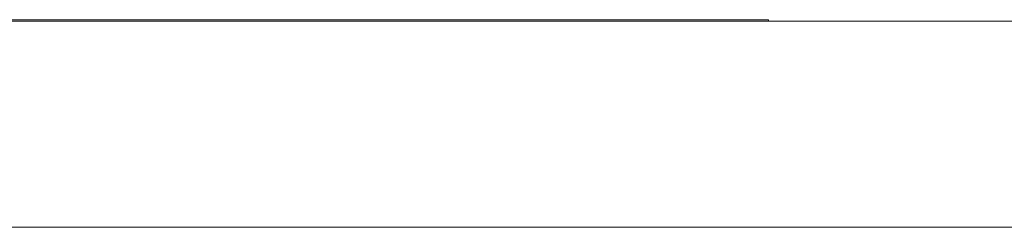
# Model space of a CAD drawing. Header units: inches. Extents: x -30 to 641, y 180 to 601.
# Tile 77 of 234: x 90.4 to 98.05, y 440.87 to 442.48. Entities that reach past the tile are written whole.
import ezdxf

# ---------------------------------------------------------------- set-up
doc = ezdxf.new("R2010")
doc.units = ezdxf.units.IN
doc.header["$MEASUREMENT"] = 0
doc.layers.add('1', color=7, linetype='Continuous')

# ---------------------------------------------------------------- blocks, each defined once
blk = doc.blocks.new('block 2074')
at = {"layer": '1', "color": 155, "lineweight": 18, "true_color": 0x4c7299}
blk.add_lwpolyline([(155.5019, 442.474), (23.9375, 442.474)], dxfattribs=at)
blk = doc.blocks.new('block 2248')
at = {"layer": '1', "color": 155, "lineweight": 18, "true_color": 0x4c7299}
blk.add_lwpolyline([(58.2212, 442.484), (96.2212, 442.484)], dxfattribs=at)
blk = doc.blocks.new('block 2306')
at = {"layer": '1', "color": 155, "lineweight": 18, "true_color": 0x4c7299}
blk.add_lwpolyline([(155.5019, 440.874), (23.9375, 440.874)], dxfattribs=at)
blk = doc.blocks.new('block 2454')
at = {"layer": '1', "color": 155, "lineweight": 18, "true_color": 0x4c7299}
blk.add_lwpolyline([(96.2212, 442.484), (96.2212, 442.474)], dxfattribs=at)
blk = doc.blocks.new('block 2528')
at = {"layer": '1', "color": 18, "lineweight": 13, "true_color": 0x4c0000}
blk.add_lwpolyline([(155.5019, 442.474), (23.9375, 442.474)], dxfattribs=at)
blk = doc.blocks.new('block 2559')
at = {"layer": '1', "color": 18, "lineweight": 13, "true_color": 0x4c0000}
blk.add_lwpolyline([(155.5019, 442.474), (23.9375, 442.474)], dxfattribs=at)
blk = doc.blocks.new('block 2622')
at = {"layer": '1', "color": 18, "lineweight": 13, "true_color": 0x4c0000}
blk.add_lwpolyline([(12.5988, 442.474), (144.1632, 442.474)], dxfattribs=at)
blk = doc.blocks.new('block 2656')
at = {"layer": '1', "color": 252, "lineweight": 13, "true_color": 0x848484}
blk.add_lwpolyline([(95.5949, 442.474), (95.9949, 442.474)], dxfattribs=at)
blk = doc.blocks.new('block 2674')
at = {"layer": '1', "color": 18, "lineweight": 13, "true_color": 0x4c0000}
blk.add_lwpolyline([(12.5988, 442.474), (144.1632, 442.474)], dxfattribs=at)
blk = doc.blocks.new('block 2806')
at = {"layer": '1', "color": 252, "lineweight": 13, "true_color": 0x848484}
blk.add_lwpolyline([(95.5949, 442.474), (95.9949, 442.474)], dxfattribs=at)
blk = doc.blocks.new('block 7474')
at = {"layer": '1', "color": 18, "lineweight": 13, "true_color": 0x4c0000}
blk.add_open_spline([(91.0438, 442.474), (90.9825, 442.474), (90.9211, 442.474), (90.8597, 442.474), (90.7392, 442.474), (90.6187, 442.474), (90.4982, 442.474), (90.5598, 442.474), (90.6214, 442.474), (90.683, 442.474), (90.7521, 442.474), (90.8213, 442.474), (90.8904, 442.474), (90.9122, 442.474), (90.9319, 442.474), (90.9479, 442.474), (90.9828, 442.474), (91.003, 442.474), (91.0093, 442.474), (91.0956, 442.474), (91.1822, 442.474), (91.2687, 442.474), (91.3412, 442.474), (91.4137, 442.474), (91.4862, 442.474), (91.5513, 442.474), (91.6163, 442.474), (91.6814, 442.474), (91.7298, 442.474), (91.7658, 442.474), (91.7874, 442.474), (91.8048, 442.474), (91.8275, 442.474), (91.8554, 442.474), (91.9283, 442.474), (91.9978, 442.474), (92.0691, 442.474), (92.1295, 442.474), (92.1899, 442.474), (92.2504, 442.474), (92.1258, 442.474), (92.0012, 442.474), (91.8766, 442.474), (91.8187, 442.474), (91.7607, 442.474), (91.7027, 442.474), (91.6071, 442.474), (91.5114, 442.474), (91.4158, 442.474), (91.3918, 442.474), (91.3771, 442.474), (91.3729, 442.474), (91.3586, 442.474), (91.3454, 442.474), (91.3328, 442.474), (91.2348, 442.474), (91.1401, 442.474), (91.0438, 442.474)], degree=3, knots=[0, 0, 0, 0, 1, 1, 1, 2, 2, 2, 3, 3, 3, 4, 4, 4, 5, 5, 5, 6, 6, 6, 7, 7, 7, 8, 8, 8, 9, 9, 9, 10, 10, 10, 11, 11, 11, 12, 12, 12, 13, 13, 13, 14, 14, 14, 15, 15, 15, 16, 16, 16, 17, 17, 17, 18, 18, 18, 19, 19, 19, 19], dxfattribs=at)
blk = doc.blocks.new('block 7480')
at = {"layer": '1', "color": 18, "lineweight": 13, "true_color": 0x4c0000}
blk.add_open_spline([(94.1385, 442.474), (94.1041, 442.474), (94.0698, 442.474), (94.0355, 442.474), (94.0106, 442.474), (93.9782, 442.474), (93.9378, 442.474), (93.8973, 442.474), (93.8614, 442.474), (93.8294, 442.474), (93.8869, 442.474), (93.9374, 442.474), (93.9805, 442.474), (94.0237, 442.474), (94.0541, 442.474), (94.072, 442.474), (94.0941, 442.474), (94.1163, 442.474), (94.1385, 442.474)], degree=3, knots=[0, 0, 0, 0, 1, 1, 1, 2, 2, 2, 3, 3, 3, 4, 4, 4, 5, 5, 5, 6, 6, 6, 6], dxfattribs=at)
blk = doc.blocks.new('block 7487')
at = {"layer": '1', "color": 18, "lineweight": 13, "true_color": 0x4c0000}
blk.add_open_spline([(94.8107, 442.474), (94.7555, 442.474), (94.7278, 442.474), (94.7278, 442.474), (94.7278, 442.474), (94.7379, 442.474), (94.7583, 442.474), (94.7786, 442.474), (94.8092, 442.474), (94.8493, 442.474), (94.8896, 442.474), (94.9403, 442.474), (95.0013, 442.474), (95.0464, 442.474), (95.0858, 442.474), (95.1198, 442.474), (95.1535, 442.474), (95.1818, 442.474), (95.2039, 442.474), (95.226, 442.474), (95.2434, 442.474), (95.256, 442.474), (95.2688, 442.474), (95.2749, 442.474), (95.2749, 442.474), (95.2749, 442.474), (95.2648, 442.474), (95.2447, 442.474), (95.2245, 442.474), (95.194, 442.474), (95.1539, 442.474), (95.1136, 442.474), (95.0627, 442.474), (95.0013, 442.474), (94.9204, 442.474), (94.8568, 442.474), (94.8107, 442.474)], degree=3, knots=[0, 0, 0, 0, 1, 1, 1, 2, 2, 2, 3, 3, 3, 4, 4, 4, 5, 5, 5, 6, 6, 6, 7, 7, 7, 8, 8, 8, 9, 9, 9, 10, 10, 10, 11, 11, 11, 12, 12, 12, 12], dxfattribs=at)
blk = doc.blocks.new('block 7489')
at = {"layer": '1', "color": 18, "lineweight": 13, "true_color": 0x4c0000}
blk.add_open_spline([(94.5774, 442.474), (94.5383, 442.474), (94.4991, 442.474), (94.46, 442.474), (94.4991, 442.474), (94.5383, 442.474), (94.5774, 442.474)], degree=3, knots=[0, 0, 0, 0, 1, 1, 1, 2, 2, 2, 2], dxfattribs=at)
blk = doc.blocks.new('block 7491')
at = {"layer": '1', "color": 18, "lineweight": 13, "true_color": 0x4c0000}
blk.add_open_spline([(91.6895, 442.474), (91.6593, 442.474), (91.6287, 442.474), (91.598, 442.474), (91.6928, 442.474), (91.7875, 442.474), (91.8823, 442.474), (91.8532, 442.474), (91.824, 442.474), (91.7948, 442.474), (91.7682, 442.474), (91.7482, 442.474), (91.7349, 442.474), (91.7246, 442.474), (91.7096, 442.474), (91.6895, 442.474)], degree=3, knots=[0, 0, 0, 0, 1, 1, 1, 2, 2, 2, 3, 3, 3, 4, 4, 4, 5, 5, 5, 5], dxfattribs=at)
blk = doc.blocks.new('block 7501')
at = {"layer": '1', "color": 18, "lineweight": 13, "true_color": 0x4c0000}
blk.add_open_spline([(94.8869, 442.474), (94.8515, 442.474), (94.8336, 442.474), (94.8336, 442.474), (94.8336, 442.474), (94.8498, 442.474), (94.8819, 442.474), (94.9143, 442.474), (94.9541, 442.474), (95.0013, 442.474), (95.0487, 442.474), (95.0884, 442.474), (95.1206, 442.474), (95.1527, 442.474), (95.1691, 442.474), (95.1691, 442.474), (95.1691, 442.474), (95.1528, 442.474), (95.1206, 442.474), (95.0883, 442.474), (95.0483, 442.474), (95.0002, 442.474), (94.953, 442.474), (94.9152, 442.474), (94.8869, 442.474)], degree=3, knots=[0, 0, 0, 0, 1, 1, 1, 2, 2, 2, 3, 3, 3, 4, 4, 4, 5, 5, 5, 6, 6, 6, 7, 7, 7, 8, 8, 8, 8], dxfattribs=at)
blk = doc.blocks.new('block 7507')
at = {"layer": '1', "color": 18, "lineweight": 13, "true_color": 0x4c0000}
blk.add_open_spline([(93.0585, 442.474), (93.138, 442.474), (93.2176, 442.474), (93.2972, 442.474), (93.3478, 442.474), (93.3875, 442.474), (93.4161, 442.474), (93.4448, 442.474), (93.4665, 442.474), (93.4813, 442.474), (93.4963, 442.474), (93.5036, 442.474), (93.5036, 442.474), (93.5036, 442.474), (93.4892, 442.474), (93.4605, 442.474), (93.4317, 442.474), (93.3862, 442.474), (93.324, 442.474), (93.2355, 442.474), (93.147, 442.474), (93.0585, 442.474)], degree=3, knots=[0, 0, 0, 0, 1, 1, 1, 2, 2, 2, 3, 3, 3, 4, 4, 4, 5, 5, 5, 6, 6, 6, 7, 7, 7, 7], dxfattribs=at)
blk = doc.blocks.new('block 7522')
at = {"layer": '1', "color": 18, "lineweight": 13, "true_color": 0x4c0000}
blk.add_open_spline([(92.8406, 442.474), (92.7792, 442.474), (92.7179, 442.474), (92.6565, 442.474), (92.536, 442.474), (92.4155, 442.474), (92.295, 442.474), (92.3566, 442.474), (92.4182, 442.474), (92.4797, 442.474), (92.5489, 442.474), (92.618, 442.474), (92.6872, 442.474), (92.709, 442.474), (92.7287, 442.474), (92.7447, 442.474), (92.7796, 442.474), (92.7998, 442.474), (92.8061, 442.474), (92.8923, 442.474), (92.979, 442.474), (93.0654, 442.474), (93.1379, 442.474), (93.2104, 442.474), (93.283, 442.474), (93.348, 442.474), (93.4131, 442.474), (93.4782, 442.474), (93.5266, 442.474), (93.5625, 442.474), (93.5842, 442.474), (93.6016, 442.474), (93.6242, 442.474), (93.6521, 442.474), (93.725, 442.474), (93.7946, 442.474), (93.8658, 442.474), (93.9263, 442.474), (93.9867, 442.474), (94.0471, 442.474), (93.9225, 442.474), (93.798, 442.474), (93.6734, 442.474), (93.6154, 442.474), (93.5574, 442.474), (93.4994, 442.474), (93.4038, 442.474), (93.3082, 442.474), (93.2125, 442.474), (93.1885, 442.474), (93.1738, 442.474), (93.1697, 442.474), (93.1554, 442.474), (93.1421, 442.474), (93.1296, 442.474), (93.0316, 442.474), (92.9369, 442.474), (92.8406, 442.474)], degree=3, knots=[0, 0, 0, 0, 1, 1, 1, 2, 2, 2, 3, 3, 3, 4, 4, 4, 5, 5, 5, 6, 6, 6, 7, 7, 7, 8, 8, 8, 9, 9, 9, 10, 10, 10, 11, 11, 11, 12, 12, 12, 13, 13, 13, 14, 14, 14, 15, 15, 15, 16, 16, 16, 17, 17, 17, 18, 18, 18, 19, 19, 19, 19], dxfattribs=at)
blk = doc.blocks.new('block 7530')
at = {"layer": '1', "color": 18, "lineweight": 13, "true_color": 0x4c0000}
blk.add_open_spline([(93.0585, 442.474), (93.0214, 442.474), (92.9844, 442.474), (92.9473, 442.474), (93.0714, 442.474), (93.1954, 442.474), (93.3195, 442.474), (93.3942, 442.474), (93.451, 442.474), (93.4899, 442.474), (93.529, 442.474), (93.5599, 442.474), (93.5832, 442.474), (93.6067, 442.474), (93.618, 442.474), (93.618, 442.474), (93.618, 442.474), (93.5989, 442.474), (93.5603, 442.474), (93.5217, 442.474), (93.4622, 442.474), (93.3817, 442.474), (93.4111, 442.474), (93.4334, 442.474), (93.4497, 442.474), (93.4811, 442.474), (93.5118, 442.474), (93.5408, 442.474), (93.59, 442.474), (93.6381, 442.474), (93.6867, 442.474), (93.6402, 442.474), (93.5937, 442.474), (93.5472, 442.474), (93.5102, 442.474), (93.4732, 442.474), (93.4362, 442.474), (93.404, 442.474), (93.377, 442.474), (93.356, 442.474), (93.335, 442.474), (93.3163, 442.474), (93.2997, 442.474), (93.2831, 442.474), (93.2662, 442.474), (93.2491, 442.474), (93.2364, 442.474), (93.2158, 442.474), (93.1873, 442.474), (93.1443, 442.474), (93.1014, 442.474), (93.0585, 442.474)], degree=3, knots=[0, 0, 0, 0, 1, 1, 1, 2, 2, 2, 3, 3, 3, 4, 4, 4, 5, 5, 5, 6, 6, 6, 7, 7, 7, 8, 8, 8, 9, 9, 9, 10, 10, 10, 11, 11, 11, 12, 12, 12, 13, 13, 13, 14, 14, 14, 15, 15, 15, 16, 16, 16, 17, 17, 17, 17], dxfattribs=at)
blk = doc.blocks.new('block 7537')
at = {"layer": '1', "color": 18, "lineweight": 13, "true_color": 0x4c0000}
blk.add_open_spline([(91.4737, 442.474), (91.4344, 442.474), (91.3951, 442.474), (91.3559, 442.474), (91.4633, 442.474), (91.5706, 442.474), (91.678, 442.474), (91.7179, 442.474), (91.7579, 442.474), (91.7978, 442.474), (91.9122, 442.474), (92.0266, 442.474), (92.141, 442.474), (92.0988, 442.474), (92.0567, 442.474), (92.0146, 442.474), (91.9819, 442.474), (91.9493, 442.474), (91.9167, 442.474), (91.7998, 442.474), (91.6829, 442.474), (91.566, 442.474), (91.5352, 442.474), (91.5045, 442.474), (91.4737, 442.474)], degree=3, knots=[0, 0, 0, 0, 1, 1, 1, 2, 2, 2, 3, 3, 3, 4, 4, 4, 5, 5, 5, 6, 6, 6, 7, 7, 7, 8, 8, 8, 8], dxfattribs=at)
blk = doc.blocks.new('block 7539')
at = {"layer": '1', "color": 18, "lineweight": 13, "true_color": 0x4c0000}
blk.add_open_spline([(90.5615, 442.474), (90.5272, 442.474), (90.4929, 442.474), (90.4585, 442.474), (90.4892, 442.474), (90.5199, 442.474), (90.5506, 442.474), (90.5697, 442.474), (90.595, 442.474), (90.6268, 442.474), (90.6585, 442.474), (90.6946, 442.474), (90.735, 442.474), (90.78, 442.474), (90.8169, 442.474), (90.8457, 442.474), (90.8745, 442.474), (90.8949, 442.474), (90.9067, 442.474), (90.9547, 442.474), (91.0172, 442.474), (91.0942, 442.474), (91.1545, 442.474), (91.2009, 442.474), (91.2333, 442.474), (91.2657, 442.474), (91.2821, 442.474), (91.2821, 442.474), (91.2479, 442.474), (91.2138, 442.474), (91.1797, 442.474), (91.1797, 442.474), (91.1762, 442.474), (91.1696, 442.474), (91.1628, 442.474), (91.1509, 442.474), (91.1333, 442.474), (91.1157, 442.474), (91.0951, 442.474), (91.0715, 442.474), (91.0288, 442.474), (90.9931, 442.474), (90.965, 442.474), (90.9368, 442.474), (90.9228, 442.474), (90.9228, 442.474), (90.8884, 442.474), (90.8541, 442.474), (90.8197, 442.474), (90.8197, 442.474), (90.8111, 442.474), (90.7944, 442.474), (90.7778, 442.474), (90.7502, 442.474), (90.712, 442.474), (90.683, 442.474), (90.6562, 442.474), (90.6317, 442.474), (90.6071, 442.474), (90.5892, 442.474), (90.5781, 442.474), (90.5669, 442.474), (90.5615, 442.474), (90.5615, 442.474)], degree=3, knots=[0, 0, 0, 0, 1, 1, 1, 2, 2, 2, 3, 3, 3, 4, 4, 4, 5, 5, 5, 6, 6, 6, 7, 7, 7, 8, 8, 8, 9, 9, 9, 10, 10, 10, 11, 11, 11, 12, 12, 12, 13, 13, 13, 14, 14, 14, 15, 15, 15, 16, 16, 16, 17, 17, 17, 18, 18, 18, 19, 19, 19, 20, 20, 20, 21, 21, 21, 21], dxfattribs=at)
blk = doc.blocks.new('block 7540')
at = {"layer": '1', "color": 18, "lineweight": 13, "true_color": 0x4c0000}
blk.add_open_spline([(92.4279, 442.474), (92.3884, 442.474), (92.3406, 442.474), (92.2841, 442.474), (92.2595, 442.474), (92.2349, 442.474), (92.2103, 442.474), (92.3243, 442.474), (92.3814, 442.474), (92.3814, 442.474), (92.3814, 442.474), (92.3732, 442.474), (92.3567, 442.474), (92.3433, 442.474), (92.3255, 442.474), (92.3024, 442.474), (92.2873, 442.474), (92.2569, 442.474), (92.2103, 442.474), (92.2349, 442.474), (92.2595, 442.474), (92.2841, 442.474), (92.3558, 442.474), (92.4088, 442.474), (92.4432, 442.474), (92.4728, 442.474), (92.4872, 442.474), (92.4872, 442.474), (92.4872, 442.474), (92.4674, 442.474), (92.4279, 442.474)], degree=3, knots=[0, 0, 0, 0, 1, 1, 1, 2, 2, 2, 3, 3, 3, 4, 4, 4, 5, 5, 5, 6, 6, 6, 7, 7, 7, 8, 8, 8, 9, 9, 9, 10, 10, 10, 10], dxfattribs=at)
blk = doc.blocks.new('block 7551')
at = {"layer": '1', "color": 18, "lineweight": 13, "true_color": 0x4c0000}
for points in [[(152.4615, 442.474), (133.7592, 442.474), (58.9499, 442.474), (40.2476, 442.474)], [(39.6623, 442.474), (114.4716, 442.474), (133.1739, 442.474), (142.525, 442.474)]]:
    blk.add_lwpolyline(points, dxfattribs=at)
blk = doc.blocks.new('block 7577')
at = {"layer": '1', "color": 18, "lineweight": 13, "true_color": 0x4c0000}
blk.add_open_spline([(91.5379, 442.474), (91.5425, 442.474), (91.5484, 442.474), (91.5484, 442.474), (91.5484, 442.474), (91.5567, 442.474), (91.5567, 442.474), (91.5567, 442.474), (91.5674, 442.474), (91.5674, 442.474), (91.5674, 442.474), (91.5803, 442.474), (91.5803, 442.474), (91.5803, 442.474), (91.5953, 442.474), (91.5953, 442.474), (91.5953, 442.474), (91.612, 442.474), (91.612, 442.474), (91.612, 442.474), (91.6302, 442.474), (91.6302, 442.474), (91.6302, 442.474), (91.6496, 442.474), (91.6496, 442.474), (91.6496, 442.474), (91.6699, 442.474), (91.6699, 442.474), (91.6699, 442.474), (91.6914, 442.474), (91.6914, 442.474), (91.6914, 442.474), (91.7143, 442.474), (91.7143, 442.474), (91.7143, 442.474), (91.7383, 442.474), (91.7383, 442.474), (91.7383, 442.474), (91.7881, 442.474), (91.7881, 442.474), (91.7881, 442.474), (91.8378, 442.474), (91.8378, 442.474), (91.8378, 442.474), (91.8618, 442.474), (91.8618, 442.474), (91.8618, 442.474), (91.8847, 442.474), (91.8847, 442.474), (91.8847, 442.474), (91.9062, 442.474), (91.9062, 442.474), (91.9062, 442.474), (91.9265, 442.474), (91.9265, 442.474), (91.9265, 442.474), (91.9459, 442.474), (91.9459, 442.474), (91.9459, 442.474), (91.9641, 442.474), (91.9641, 442.474), (91.9641, 442.474), (91.9808, 442.474), (91.9808, 442.474), (91.9808, 442.474), (91.9958, 442.474), (91.9958, 442.474), (91.9958, 442.474), (92.0087, 442.474), (92.0087, 442.474), (92.0087, 442.474), (92.0194, 442.474), (92.0194, 442.474), (92.0194, 442.474), (92.0277, 442.474), (92.0277, 442.474), (92.0277, 442.474), (92.0336, 442.474), (92.0336, 442.474), (92.0336, 442.474), (92.0277, 442.474), (92.0277, 442.474), (92.0277, 442.474), (92.0194, 442.474), (92.0194, 442.474), (92.0194, 442.474), (92.0087, 442.474), (92.0087, 442.474), (92.0087, 442.474), (91.9958, 442.474), (91.9958, 442.474), (91.9958, 442.474), (91.9808, 442.474), (91.9808, 442.474), (91.9808, 442.474), (91.9641, 442.474), (91.9641, 442.474), (91.9641, 442.474), (91.9459, 442.474), (91.9459, 442.474), (91.9459, 442.474), (91.9265, 442.474), (91.9265, 442.474), (91.9265, 442.474), (91.9062, 442.474), (91.9062, 442.474), (91.9062, 442.474), (91.8847, 442.474), (91.8847, 442.474), (91.8847, 442.474), (91.8618, 442.474), (91.8618, 442.474), (91.8618, 442.474), (91.8378, 442.474), (91.8378, 442.474), (91.8378, 442.474), (91.7881, 442.474), (91.7881, 442.474), (91.7881, 442.474), (91.7383, 442.474), (91.7383, 442.474), (91.7383, 442.474), (91.7143, 442.474), (91.7143, 442.474), (91.7143, 442.474), (91.6914, 442.474), (91.6914, 442.474), (91.6914, 442.474), (91.6699, 442.474), (91.6699, 442.474), (91.6699, 442.474), (91.6496, 442.474), (91.6496, 442.474), (91.6496, 442.474), (91.6302, 442.474), (91.6302, 442.474), (91.6302, 442.474), (91.612, 442.474), (91.612, 442.474), (91.612, 442.474), (91.5953, 442.474), (91.5953, 442.474), (91.5953, 442.474), (91.5803, 442.474), (91.5803, 442.474), (91.5803, 442.474), (91.5674, 442.474), (91.5674, 442.474), (91.5674, 442.474), (91.5567, 442.474), (91.5567, 442.474), (91.5567, 442.474), (91.5484, 442.474), (91.5484, 442.474), (91.5484, 442.474), (91.5425, 442.474), (91.5425, 442.474)], degree=3, knots=[0, 0, 0, 0, 1, 1, 1, 2, 2, 2, 3, 3, 3, 4, 4, 4, 5, 5, 5, 6, 6, 6, 7, 7, 7, 8, 8, 8, 9, 9, 9, 10, 10, 10, 11, 11, 11, 12, 12, 12, 13, 13, 13, 14, 14, 14, 15, 15, 15, 16, 16, 16, 17, 17, 17, 18, 18, 18, 19, 19, 19, 20, 20, 20, 21, 21, 21, 22, 22, 22, 23, 23, 23, 24, 24, 24, 25, 25, 25, 26, 26, 26, 27, 27, 27, 28, 28, 28, 29, 29, 29, 30, 30, 30, 31, 31, 31, 32, 32, 32, 33, 33, 33, 34, 34, 34, 35, 35, 35, 36, 36, 36, 37, 37, 37, 38, 38, 38, 39, 39, 39, 40, 40, 40, 41, 41, 41, 42, 42, 42, 43, 43, 43, 44, 44, 44, 45, 45, 45, 46, 46, 46, 47, 47, 47, 48, 48, 48, 49, 49, 49, 50, 50, 50, 51, 51, 51, 52, 52, 52, 52], dxfattribs=at)
blk = doc.blocks.new('block 7720')
at = {"layer": '1', "color": 252, "lineweight": 13, "true_color": 0x848484}
blk.add_open_spline([(94.4046, 442.474), (94.4092, 442.474), (94.4151, 442.474), (94.4151, 442.474), (94.4151, 442.474), (94.4234, 442.474), (94.4234, 442.474), (94.4234, 442.474), (94.4341, 442.474), (94.4341, 442.474), (94.4341, 442.474), (94.447, 442.474), (94.447, 442.474), (94.447, 442.474), (94.462, 442.474), (94.462, 442.474), (94.462, 442.474), (94.4787, 442.474), (94.4787, 442.474), (94.4787, 442.474), (94.4969, 442.474), (94.4969, 442.474), (94.4969, 442.474), (94.5163, 442.474), (94.5163, 442.474), (94.5163, 442.474), (94.5366, 442.474), (94.5366, 442.474), (94.5366, 442.474), (94.5581, 442.474), (94.5581, 442.474), (94.5581, 442.474), (94.581, 442.474), (94.581, 442.474), (94.581, 442.474), (94.605, 442.474), (94.605, 442.474), (94.605, 442.474), (94.6548, 442.474), (94.6548, 442.474), (94.6548, 442.474), (94.7045, 442.474), (94.7045, 442.474), (94.7045, 442.474), (94.7285, 442.474), (94.7285, 442.474), (94.7285, 442.474), (94.7514, 442.474), (94.7514, 442.474), (94.7514, 442.474), (94.7729, 442.474), (94.7729, 442.474), (94.7729, 442.474), (94.7932, 442.474), (94.7932, 442.474), (94.7932, 442.474), (94.8126, 442.474), (94.8126, 442.474), (94.8126, 442.474), (94.8308, 442.474), (94.8308, 442.474), (94.8308, 442.474), (94.8475, 442.474), (94.8475, 442.474), (94.8475, 442.474), (94.8625, 442.474), (94.8625, 442.474), (94.8625, 442.474), (94.8754, 442.474), (94.8754, 442.474), (94.8754, 442.474), (94.8861, 442.474), (94.8861, 442.474), (94.8861, 442.474), (94.8944, 442.474), (94.8944, 442.474), (94.8944, 442.474), (94.9003, 442.474), (94.9003, 442.474), (94.9003, 442.474), (94.8944, 442.474), (94.8944, 442.474), (94.8944, 442.474), (94.8861, 442.474), (94.8861, 442.474), (94.8861, 442.474), (94.8754, 442.474), (94.8754, 442.474), (94.8754, 442.474), (94.8625, 442.474), (94.8625, 442.474), (94.8625, 442.474), (94.8475, 442.474), (94.8475, 442.474), (94.8475, 442.474), (94.8308, 442.474), (94.8308, 442.474), (94.8308, 442.474), (94.8126, 442.474), (94.8126, 442.474), (94.8126, 442.474), (94.7932, 442.474), (94.7932, 442.474), (94.7932, 442.474), (94.7729, 442.474), (94.7729, 442.474), (94.7729, 442.474), (94.7514, 442.474), (94.7514, 442.474), (94.7514, 442.474), (94.7285, 442.474), (94.7285, 442.474), (94.7285, 442.474), (94.7045, 442.474), (94.7045, 442.474), (94.7045, 442.474), (94.6548, 442.474), (94.6548, 442.474), (94.6548, 442.474), (94.605, 442.474), (94.605, 442.474), (94.605, 442.474), (94.581, 442.474), (94.581, 442.474), (94.581, 442.474), (94.5581, 442.474), (94.5581, 442.474), (94.5581, 442.474), (94.5366, 442.474), (94.5366, 442.474), (94.5366, 442.474), (94.5163, 442.474), (94.5163, 442.474), (94.5163, 442.474), (94.4969, 442.474), (94.4969, 442.474), (94.4969, 442.474), (94.4787, 442.474), (94.4787, 442.474), (94.4787, 442.474), (94.462, 442.474), (94.462, 442.474), (94.462, 442.474), (94.447, 442.474), (94.447, 442.474), (94.447, 442.474), (94.4341, 442.474), (94.4341, 442.474), (94.4341, 442.474), (94.4234, 442.474), (94.4234, 442.474), (94.4234, 442.474), (94.4151, 442.474), (94.4151, 442.474), (94.4151, 442.474), (94.4092, 442.474), (94.4092, 442.474)], degree=3, knots=[0, 0, 0, 0, 1, 1, 1, 2, 2, 2, 3, 3, 3, 4, 4, 4, 5, 5, 5, 6, 6, 6, 7, 7, 7, 8, 8, 8, 9, 9, 9, 10, 10, 10, 11, 11, 11, 12, 12, 12, 13, 13, 13, 14, 14, 14, 15, 15, 15, 16, 16, 16, 17, 17, 17, 18, 18, 18, 19, 19, 19, 20, 20, 20, 21, 21, 21, 22, 22, 22, 23, 23, 23, 24, 24, 24, 25, 25, 25, 26, 26, 26, 27, 27, 27, 28, 28, 28, 29, 29, 29, 30, 30, 30, 31, 31, 31, 32, 32, 32, 33, 33, 33, 34, 34, 34, 35, 35, 35, 36, 36, 36, 37, 37, 37, 38, 38, 38, 39, 39, 39, 40, 40, 40, 41, 41, 41, 42, 42, 42, 43, 43, 43, 44, 44, 44, 45, 45, 45, 46, 46, 46, 47, 47, 47, 48, 48, 48, 49, 49, 49, 50, 50, 50, 51, 51, 51, 52, 52, 52, 52], dxfattribs=at)
blk = doc.blocks.new('block 7724')
at = {"layer": '1', "color": 252, "lineweight": 13, "true_color": 0x848484}
blk.add_open_spline([(97.5152, 442.474), (97.6117, 442.474), (97.7082, 442.474), (97.8048, 442.474), (97.7082, 442.474), (97.6117, 442.474), (97.5152, 442.474), (97.2742, 442.474), (97.0332, 442.474), (96.7922, 442.474), (96.7565, 442.474), (96.7208, 442.474), (96.6851, 442.474), (96.5083, 442.474), (96.3315, 442.474), (96.1547, 442.474), (96.3548, 442.474), (96.5548, 442.474), (96.7548, 442.474), (96.5548, 442.474), (96.3548, 442.474), (96.1547, 442.474), (96.3315, 442.474), (96.5083, 442.474), (96.6851, 442.474), (96.7208, 442.474), (96.7565, 442.474), (96.7922, 442.474), (97.0332, 442.474), (97.2742, 442.474), (97.5152, 442.474)], degree=3, knots=[0, 0, 0, 0, 1, 1, 1, 2, 2, 2, 3, 3, 3, 4, 4, 4, 5, 5, 5, 6, 6, 6, 7, 7, 7, 8, 8, 8, 9, 9, 9, 10, 10, 10, 10], dxfattribs=at)
blk = doc.blocks.new('block 7725')
at = {"layer": '1', "color": 252, "lineweight": 13, "true_color": 0x848484}
blk.add_open_spline([(97.5152, 442.474), (97.6117, 442.474), (97.7082, 442.474), (97.8048, 442.474), (97.7082, 442.474), (97.6117, 442.474), (97.5152, 442.474), (97.2742, 442.474), (97.0332, 442.474), (96.7922, 442.474), (96.7565, 442.474), (96.7208, 442.474), (96.6851, 442.474), (96.5083, 442.474), (96.3315, 442.474), (96.1547, 442.474), (96.3548, 442.474), (96.5548, 442.474), (96.7548, 442.474), (96.5548, 442.474), (96.3548, 442.474), (96.1547, 442.474), (96.3315, 442.474), (96.5083, 442.474), (96.6851, 442.474), (96.7208, 442.474), (96.7565, 442.474), (96.7922, 442.474), (97.0332, 442.474), (97.2742, 442.474), (97.5152, 442.474)], degree=3, knots=[0, 0, 0, 0, 1, 1, 1, 2, 2, 2, 3, 3, 3, 4, 4, 4, 5, 5, 5, 6, 6, 6, 7, 7, 7, 8, 8, 8, 9, 9, 9, 10, 10, 10, 10], dxfattribs=at)
blk = doc.blocks.new('block 7935')
at = {"layer": '1', "color": 18, "lineweight": 13, "true_color": 0x4c0000}
blk.add_open_spline([(96.3197, 442.474), (96.4863, 442.474), (96.653, 442.474), (96.8197, 442.474)], degree=3, dxfattribs=at)
blk = doc.blocks.new('block 7936')
at = {"layer": '1', "color": 18, "lineweight": 13, "true_color": 0x4c0000}
blk.add_open_spline([(96.8212, 442.474), (96.6545, 442.474), (96.4878, 442.474), (96.3212, 442.474)], degree=3, dxfattribs=at)
blk = doc.blocks.new('block 7951')
at = {"layer": '1', "color": 18, "lineweight": 13, "true_color": 0x4c0000}
blk.add_open_spline([(96.8212, 442.474), (96.6545, 442.474), (96.4878, 442.474), (96.3212, 442.474)], degree=3, dxfattribs=at)
blk = doc.blocks.new('block 7956')
at = {"layer": '1', "color": 18, "lineweight": 13, "true_color": 0x4c0000}
blk.add_open_spline([(96.3197, 442.474), (96.4863, 442.474), (96.653, 442.474), (96.8197, 442.474)], degree=3, dxfattribs=at)
blk = doc.blocks.new('block 8031')
at = {"layer": '1', "color": 18, "lineweight": 13, "true_color": 0x4c0000}
blk.add_open_spline([(91.9531, 442.474), (92.1574, 442.474), (92.3617, 442.474), (92.5661, 442.474), (92.2906, 442.474), (92.0152, 442.474), (91.7398, 442.474), (91.7388, 442.474), (91.7446, 442.474), (91.7577, 442.474), (91.7794, 442.474), (91.8124, 442.474), (91.8587, 442.474), (91.9051, 442.474), (91.9723, 442.474), (92.0596, 442.474), (92.1955, 442.474), (92.2872, 442.474), (92.3352, 442.474), (92.3833, 442.474), (92.4068, 442.474), (92.4068, 442.474), (92.4068, 442.474), (92.3851, 442.474), (92.3416, 442.474), (92.2983, 442.474), (92.2412, 442.474), (92.1715, 442.474), (92.0973, 442.474), (92.0384, 442.474), (91.994, 442.474), (91.9493, 442.474), (91.9272, 442.474), (91.9272, 442.474), (91.874, 442.474), (91.8214, 442.474), (91.7689, 442.474), (91.7797, 442.474), (91.8204, 442.474), (91.8907, 442.474), (91.9612, 442.474), (92.056, 442.474), (92.1747, 442.474), (92.2946, 442.474), (92.3896, 442.474), (92.4596, 442.474), (92.5296, 442.474), (92.5645, 442.474), (92.5645, 442.474), (92.5645, 442.474), (92.5542, 442.474), (92.5338, 442.474), (92.5133, 442.474), (92.4794, 442.474), (92.4318, 442.474), (92.3842, 442.474), (92.3055, 442.474), (92.1951, 442.474), (92.1034, 442.474), (92.0439, 442.474), (92.018, 442.474), (91.992, 442.474), (91.97, 442.474), (91.9531, 442.474)], degree=3, knots=[0, 0, 0, 0, 1, 1, 1, 2, 2, 2, 3, 3, 3, 4, 4, 4, 5, 5, 5, 6, 6, 6, 7, 7, 7, 8, 8, 8, 9, 9, 9, 10, 10, 10, 11, 11, 11, 12, 12, 12, 13, 13, 13, 14, 14, 14, 15, 15, 15, 16, 16, 16, 17, 17, 17, 18, 18, 18, 19, 19, 19, 20, 20, 20, 21, 21, 21, 21], dxfattribs=at)
blk = doc.blocks.new('block 8035')
at = {"layer": '1', "color": 18, "lineweight": 13, "true_color": 0x4c0000}
blk.add_open_spline([(91.4158, 442.474), (91.2934, 442.474), (91.1709, 442.474), (91.0484, 442.474), (91.2248, 442.474), (91.4012, 442.474), (91.5777, 442.474), (91.4964, 442.474), (91.4127, 442.474), (91.3263, 442.474), (91.2398, 442.474), (91.1511, 442.474), (91.0603, 442.474), (90.9375, 442.474), (90.8259, 442.474), (90.7255, 442.474), (90.6255, 442.474), (90.5496, 442.474), (90.4984, 442.474), (90.4473, 442.474), (90.4217, 442.474), (90.4217, 442.474), (90.4217, 442.474), (90.4469, 442.474), (90.4978, 442.474), (90.5486, 442.474), (90.6219, 442.474), (90.7175, 442.474), (90.8131, 442.474), (90.9231, 442.474), (91.0475, 442.474), (91.138, 442.474), (91.2195, 442.474), (91.2927, 442.474), (91.3655, 442.474), (91.4229, 442.474), (91.4645, 442.474), (91.5062, 442.474), (91.5374, 442.474), (91.5591, 442.474), (91.5093, 442.474), (91.4596, 442.474), (91.4098, 442.474), (91.3912, 442.474), (91.3679, 442.474), (91.3401, 442.474), (91.3122, 442.474), (91.2723, 442.474), (91.2205, 442.474), (91.1685, 442.474), (91.1114, 442.474), (91.0484, 442.474), (90.9726, 442.474), (90.9074, 442.474), (90.8521, 442.474), (90.797, 442.474), (90.7526, 442.474), (90.7187, 442.474), (90.6848, 442.474), (90.6586, 442.474), (90.6398, 442.474), (90.6076, 442.474), (90.5921, 442.474), (90.5921, 442.474), (90.5921, 442.474), (90.6113, 442.474), (90.6497, 442.474), (90.688, 442.474), (90.744, 442.474), (90.8172, 442.474), (90.8907, 442.474), (90.9685, 442.474), (91.051, 442.474), (91.1226, 442.474), (91.1923, 442.474), (91.2608, 442.474), (91.3289, 442.474), (91.3807, 442.474), (91.4159, 442.474)], degree=3, knots=[0, 0, 0, 0, 1, 1, 1, 2, 2, 2, 3, 3, 3, 4, 4, 4, 5, 5, 5, 6, 6, 6, 7, 7, 7, 8, 8, 8, 9, 9, 9, 10, 10, 10, 11, 11, 11, 12, 12, 12, 13, 13, 13, 14, 14, 14, 15, 15, 15, 16, 16, 16, 17, 17, 17, 18, 18, 18, 19, 19, 19, 20, 20, 20, 21, 21, 21, 22, 22, 22, 23, 23, 23, 24, 24, 24, 25, 25, 25, 26, 26, 26, 26], dxfattribs=at)
blk = doc.blocks.new('block 8040')
at = {"layer": '1', "color": 18, "lineweight": 13, "true_color": 0x4c0000}
blk.add_open_spline([(91.9843, 442.474), (92.1886, 442.474), (92.3929, 442.474), (92.5973, 442.474), (92.3218, 442.474), (92.0464, 442.474), (91.771, 442.474), (91.77, 442.474), (91.7758, 442.474), (91.7889, 442.474), (91.8106, 442.474), (91.8436, 442.474), (91.8899, 442.474), (91.9363, 442.474), (92.0035, 442.474), (92.0908, 442.474), (92.2267, 442.474), (92.3184, 442.474), (92.3664, 442.474), (92.4145, 442.474), (92.438, 442.474), (92.438, 442.474), (92.438, 442.474), (92.4163, 442.474), (92.3728, 442.474), (92.3295, 442.474), (92.2724, 442.474), (92.2027, 442.474), (92.1285, 442.474), (92.0696, 442.474), (92.0252, 442.474), (91.9805, 442.474), (91.9584, 442.474), (91.9584, 442.474), (91.9052, 442.474), (91.8526, 442.474), (91.8001, 442.474), (91.811, 442.474), (91.8516, 442.474), (91.9219, 442.474), (91.9924, 442.474), (92.0872, 442.474), (92.2059, 442.474), (92.3258, 442.474), (92.4208, 442.474), (92.4908, 442.474), (92.5608, 442.474), (92.5957, 442.474), (92.5957, 442.474), (92.5957, 442.474), (92.5854, 442.474), (92.565, 442.474), (92.5445, 442.474), (92.5106, 442.474), (92.463, 442.474), (92.4154, 442.474), (92.3367, 442.474), (92.2263, 442.474), (92.1346, 442.474), (92.0751, 442.474), (92.0492, 442.474), (92.0232, 442.474), (92.0012, 442.474), (91.9843, 442.474)], degree=3, knots=[0, 0, 0, 0, 1, 1, 1, 2, 2, 2, 3, 3, 3, 4, 4, 4, 5, 5, 5, 6, 6, 6, 7, 7, 7, 8, 8, 8, 9, 9, 9, 10, 10, 10, 11, 11, 11, 12, 12, 12, 13, 13, 13, 14, 14, 14, 15, 15, 15, 16, 16, 16, 17, 17, 17, 18, 18, 18, 19, 19, 19, 20, 20, 20, 21, 21, 21, 21], dxfattribs=at)
blk = doc.blocks.new('block 8044')
at = {"layer": '1', "color": 18, "lineweight": 13, "true_color": 0x4c0000}
blk.add_open_spline([(91.4471, 442.474), (91.3246, 442.474), (91.2021, 442.474), (91.0796, 442.474), (91.256, 442.474), (91.4324, 442.474), (91.6089, 442.474), (91.5276, 442.474), (91.4439, 442.474), (91.3575, 442.474), (91.271, 442.474), (91.1823, 442.474), (91.0915, 442.474), (90.9687, 442.474), (90.8571, 442.474), (90.7567, 442.474), (90.6567, 442.474), (90.5808, 442.474), (90.5296, 442.474), (90.4785, 442.474), (90.4529, 442.474), (90.4529, 442.474), (90.4529, 442.474), (90.4781, 442.474), (90.529, 442.474), (90.5798, 442.474), (90.6531, 442.474), (90.7487, 442.474), (90.8443, 442.474), (90.9543, 442.474), (91.0787, 442.474), (91.1692, 442.474), (91.2507, 442.474), (91.3239, 442.474), (91.3967, 442.474), (91.4541, 442.474), (91.4957, 442.474), (91.5374, 442.474), (91.5686, 442.474), (91.5903, 442.474), (91.5405, 442.474), (91.4908, 442.474), (91.441, 442.474), (91.4224, 442.474), (91.3991, 442.474), (91.3713, 442.474), (91.3434, 442.474), (91.3035, 442.474), (91.2517, 442.474), (91.1997, 442.474), (91.1426, 442.474), (91.0796, 442.474), (91.0038, 442.474), (90.9386, 442.474), (90.8833, 442.474), (90.8282, 442.474), (90.7838, 442.474), (90.7499, 442.474), (90.7161, 442.474), (90.6898, 442.474), (90.671, 442.474), (90.6388, 442.474), (90.6233, 442.474), (90.6233, 442.474), (90.6233, 442.474), (90.6425, 442.474), (90.6809, 442.474), (90.7192, 442.474), (90.7752, 442.474), (90.8484, 442.474), (90.9219, 442.474), (90.9997, 442.474), (91.0822, 442.474), (91.1538, 442.474), (91.2235, 442.474), (91.292, 442.474), (91.3601, 442.474), (91.4119, 442.474), (91.4471, 442.474)], degree=3, knots=[0, 0, 0, 0, 1, 1, 1, 2, 2, 2, 3, 3, 3, 4, 4, 4, 5, 5, 5, 6, 6, 6, 7, 7, 7, 8, 8, 8, 9, 9, 9, 10, 10, 10, 11, 11, 11, 12, 12, 12, 13, 13, 13, 14, 14, 14, 15, 15, 15, 16, 16, 16, 17, 17, 17, 18, 18, 18, 19, 19, 19, 20, 20, 20, 21, 21, 21, 22, 22, 22, 23, 23, 23, 24, 24, 24, 25, 25, 25, 26, 26, 26, 26], dxfattribs=at)
blk = doc.blocks.new('block 8070')
at = {"layer": '1', "color": 18, "lineweight": 13, "true_color": 0x4c0000}
blk.add_open_spline([(91.5379, 442.474), (91.5425, 442.474), (91.5484, 442.474), (91.5484, 442.474), (91.5484, 442.474), (91.5567, 442.474), (91.5567, 442.474), (91.5567, 442.474), (91.5674, 442.474), (91.5674, 442.474), (91.5674, 442.474), (91.5803, 442.474), (91.5803, 442.474), (91.5803, 442.474), (91.5953, 442.474), (91.5953, 442.474), (91.5953, 442.474), (91.612, 442.474), (91.612, 442.474), (91.612, 442.474), (91.6302, 442.474), (91.6302, 442.474), (91.6302, 442.474), (91.6496, 442.474), (91.6496, 442.474), (91.6496, 442.474), (91.6699, 442.474), (91.6699, 442.474), (91.6699, 442.474), (91.6914, 442.474), (91.6914, 442.474), (91.6914, 442.474), (91.7143, 442.474), (91.7143, 442.474), (91.7143, 442.474), (91.7383, 442.474), (91.7383, 442.474), (91.7383, 442.474), (91.7881, 442.474), (91.7881, 442.474), (91.7881, 442.474), (91.8378, 442.474), (91.8378, 442.474), (91.8378, 442.474), (91.8618, 442.474), (91.8618, 442.474), (91.8618, 442.474), (91.8847, 442.474), (91.8847, 442.474), (91.8847, 442.474), (91.9062, 442.474), (91.9062, 442.474), (91.9062, 442.474), (91.9265, 442.474), (91.9265, 442.474), (91.9265, 442.474), (91.9459, 442.474), (91.9459, 442.474), (91.9459, 442.474), (91.9641, 442.474), (91.9641, 442.474), (91.9641, 442.474), (91.9808, 442.474), (91.9808, 442.474), (91.9808, 442.474), (91.9958, 442.474), (91.9958, 442.474), (91.9958, 442.474), (92.0087, 442.474), (92.0087, 442.474), (92.0087, 442.474), (92.0194, 442.474), (92.0194, 442.474), (92.0194, 442.474), (92.0277, 442.474), (92.0277, 442.474), (92.0277, 442.474), (92.0336, 442.474), (92.0336, 442.474), (92.0336, 442.474), (92.0277, 442.474), (92.0277, 442.474), (92.0277, 442.474), (92.0194, 442.474), (92.0194, 442.474), (92.0194, 442.474), (92.0087, 442.474), (92.0087, 442.474), (92.0087, 442.474), (91.9958, 442.474), (91.9958, 442.474), (91.9958, 442.474), (91.9808, 442.474), (91.9808, 442.474), (91.9808, 442.474), (91.9641, 442.474), (91.9641, 442.474), (91.9641, 442.474), (91.9459, 442.474), (91.9459, 442.474), (91.9459, 442.474), (91.9265, 442.474), (91.9265, 442.474), (91.9265, 442.474), (91.9062, 442.474), (91.9062, 442.474), (91.9062, 442.474), (91.8847, 442.474), (91.8847, 442.474), (91.8847, 442.474), (91.8618, 442.474), (91.8618, 442.474), (91.8618, 442.474), (91.8378, 442.474), (91.8378, 442.474), (91.8378, 442.474), (91.7881, 442.474), (91.7881, 442.474), (91.7881, 442.474), (91.7383, 442.474), (91.7383, 442.474), (91.7383, 442.474), (91.7143, 442.474), (91.7143, 442.474), (91.7143, 442.474), (91.6914, 442.474), (91.6914, 442.474), (91.6914, 442.474), (91.6699, 442.474), (91.6699, 442.474), (91.6699, 442.474), (91.6496, 442.474), (91.6496, 442.474), (91.6496, 442.474), (91.6302, 442.474), (91.6302, 442.474), (91.6302, 442.474), (91.612, 442.474), (91.612, 442.474), (91.612, 442.474), (91.5953, 442.474), (91.5953, 442.474), (91.5953, 442.474), (91.5803, 442.474), (91.5803, 442.474), (91.5803, 442.474), (91.5674, 442.474), (91.5674, 442.474), (91.5674, 442.474), (91.5567, 442.474), (91.5567, 442.474), (91.5567, 442.474), (91.5484, 442.474), (91.5484, 442.474), (91.5484, 442.474), (91.5425, 442.474), (91.5425, 442.474)], degree=3, knots=[0, 0, 0, 0, 1, 1, 1, 2, 2, 2, 3, 3, 3, 4, 4, 4, 5, 5, 5, 6, 6, 6, 7, 7, 7, 8, 8, 8, 9, 9, 9, 10, 10, 10, 11, 11, 11, 12, 12, 12, 13, 13, 13, 14, 14, 14, 15, 15, 15, 16, 16, 16, 17, 17, 17, 18, 18, 18, 19, 19, 19, 20, 20, 20, 21, 21, 21, 22, 22, 22, 23, 23, 23, 24, 24, 24, 25, 25, 25, 26, 26, 26, 27, 27, 27, 28, 28, 28, 29, 29, 29, 30, 30, 30, 31, 31, 31, 32, 32, 32, 33, 33, 33, 34, 34, 34, 35, 35, 35, 36, 36, 36, 37, 37, 37, 38, 38, 38, 39, 39, 39, 40, 40, 40, 41, 41, 41, 42, 42, 42, 43, 43, 43, 44, 44, 44, 45, 45, 45, 46, 46, 46, 47, 47, 47, 48, 48, 48, 49, 49, 49, 50, 50, 50, 51, 51, 51, 52, 52, 52, 52], dxfattribs=at)
blk = doc.blocks.new('block 8303')
at = {"layer": '1', "color": 252, "lineweight": 13, "true_color": 0x848484}
blk.add_open_spline([(94.4046, 442.474), (94.4092, 442.474), (94.4151, 442.474), (94.4151, 442.474), (94.4151, 442.474), (94.4234, 442.474), (94.4234, 442.474), (94.4234, 442.474), (94.4341, 442.474), (94.4341, 442.474), (94.4341, 442.474), (94.447, 442.474), (94.447, 442.474), (94.447, 442.474), (94.462, 442.474), (94.462, 442.474), (94.462, 442.474), (94.4787, 442.474), (94.4787, 442.474), (94.4787, 442.474), (94.4969, 442.474), (94.4969, 442.474), (94.4969, 442.474), (94.5163, 442.474), (94.5163, 442.474), (94.5163, 442.474), (94.5366, 442.474), (94.5366, 442.474), (94.5366, 442.474), (94.5581, 442.474), (94.5581, 442.474), (94.5581, 442.474), (94.581, 442.474), (94.581, 442.474), (94.581, 442.474), (94.605, 442.474), (94.605, 442.474), (94.605, 442.474), (94.6548, 442.474), (94.6548, 442.474), (94.6548, 442.474), (94.7045, 442.474), (94.7045, 442.474), (94.7045, 442.474), (94.7285, 442.474), (94.7285, 442.474), (94.7285, 442.474), (94.7514, 442.474), (94.7514, 442.474), (94.7514, 442.474), (94.7729, 442.474), (94.7729, 442.474), (94.7729, 442.474), (94.7932, 442.474), (94.7932, 442.474), (94.7932, 442.474), (94.8126, 442.474), (94.8126, 442.474), (94.8126, 442.474), (94.8308, 442.474), (94.8308, 442.474), (94.8308, 442.474), (94.8475, 442.474), (94.8475, 442.474), (94.8475, 442.474), (94.8625, 442.474), (94.8625, 442.474), (94.8625, 442.474), (94.8754, 442.474), (94.8754, 442.474), (94.8754, 442.474), (94.8861, 442.474), (94.8861, 442.474), (94.8861, 442.474), (94.8944, 442.474), (94.8944, 442.474), (94.8944, 442.474), (94.9003, 442.474), (94.9003, 442.474), (94.9003, 442.474), (94.8944, 442.474), (94.8944, 442.474), (94.8944, 442.474), (94.8861, 442.474), (94.8861, 442.474), (94.8861, 442.474), (94.8754, 442.474), (94.8754, 442.474), (94.8754, 442.474), (94.8625, 442.474), (94.8625, 442.474), (94.8625, 442.474), (94.8475, 442.474), (94.8475, 442.474), (94.8475, 442.474), (94.8308, 442.474), (94.8308, 442.474), (94.8308, 442.474), (94.8126, 442.474), (94.8126, 442.474), (94.8126, 442.474), (94.7932, 442.474), (94.7932, 442.474), (94.7932, 442.474), (94.7729, 442.474), (94.7729, 442.474), (94.7729, 442.474), (94.7514, 442.474), (94.7514, 442.474), (94.7514, 442.474), (94.7285, 442.474), (94.7285, 442.474), (94.7285, 442.474), (94.7045, 442.474), (94.7045, 442.474), (94.7045, 442.474), (94.6548, 442.474), (94.6548, 442.474), (94.6548, 442.474), (94.605, 442.474), (94.605, 442.474), (94.605, 442.474), (94.581, 442.474), (94.581, 442.474), (94.581, 442.474), (94.5581, 442.474), (94.5581, 442.474), (94.5581, 442.474), (94.5366, 442.474), (94.5366, 442.474), (94.5366, 442.474), (94.5163, 442.474), (94.5163, 442.474), (94.5163, 442.474), (94.4969, 442.474), (94.4969, 442.474), (94.4969, 442.474), (94.4787, 442.474), (94.4787, 442.474), (94.4787, 442.474), (94.462, 442.474), (94.462, 442.474), (94.462, 442.474), (94.447, 442.474), (94.447, 442.474), (94.447, 442.474), (94.4341, 442.474), (94.4341, 442.474), (94.4341, 442.474), (94.4234, 442.474), (94.4234, 442.474), (94.4234, 442.474), (94.4151, 442.474), (94.4151, 442.474), (94.4151, 442.474), (94.4092, 442.474), (94.4092, 442.474)], degree=3, knots=[0, 0, 0, 0, 1, 1, 1, 2, 2, 2, 3, 3, 3, 4, 4, 4, 5, 5, 5, 6, 6, 6, 7, 7, 7, 8, 8, 8, 9, 9, 9, 10, 10, 10, 11, 11, 11, 12, 12, 12, 13, 13, 13, 14, 14, 14, 15, 15, 15, 16, 16, 16, 17, 17, 17, 18, 18, 18, 19, 19, 19, 20, 20, 20, 21, 21, 21, 22, 22, 22, 23, 23, 23, 24, 24, 24, 25, 25, 25, 26, 26, 26, 27, 27, 27, 28, 28, 28, 29, 29, 29, 30, 30, 30, 31, 31, 31, 32, 32, 32, 33, 33, 33, 34, 34, 34, 35, 35, 35, 36, 36, 36, 37, 37, 37, 38, 38, 38, 39, 39, 39, 40, 40, 40, 41, 41, 41, 42, 42, 42, 43, 43, 43, 44, 44, 44, 45, 45, 45, 46, 46, 46, 47, 47, 47, 48, 48, 48, 49, 49, 49, 50, 50, 50, 51, 51, 51, 52, 52, 52, 52], dxfattribs=at)
blk = doc.blocks.new('block 8304')
at = {"layer": '1', "color": 252, "lineweight": 13, "true_color": 0x848484}
blk.add_open_spline([(97.5152, 442.474), (97.6117, 442.474), (97.7082, 442.474), (97.8048, 442.474), (97.7082, 442.474), (97.6117, 442.474), (97.5152, 442.474), (97.2742, 442.474), (97.0332, 442.474), (96.7922, 442.474), (96.7565, 442.474), (96.7208, 442.474), (96.6851, 442.474), (96.5083, 442.474), (96.3315, 442.474), (96.1547, 442.474), (96.3548, 442.474), (96.5548, 442.474), (96.7548, 442.474), (96.5548, 442.474), (96.3548, 442.474), (96.1547, 442.474), (96.3315, 442.474), (96.5083, 442.474), (96.6851, 442.474), (96.7208, 442.474), (96.7565, 442.474), (96.7922, 442.474), (97.0332, 442.474), (97.2742, 442.474), (97.5152, 442.474)], degree=3, knots=[0, 0, 0, 0, 1, 1, 1, 2, 2, 2, 3, 3, 3, 4, 4, 4, 5, 5, 5, 6, 6, 6, 7, 7, 7, 8, 8, 8, 9, 9, 9, 10, 10, 10, 10], dxfattribs=at)
blk = doc.blocks.new('block 8305')
at = {"layer": '1', "color": 252, "lineweight": 13, "true_color": 0x848484}
blk.add_open_spline([(97.5152, 442.474), (97.6117, 442.474), (97.7082, 442.474), (97.8048, 442.474), (97.7082, 442.474), (97.6117, 442.474), (97.5152, 442.474), (97.2742, 442.474), (97.0332, 442.474), (96.7922, 442.474), (96.7565, 442.474), (96.7208, 442.474), (96.6851, 442.474), (96.5083, 442.474), (96.3315, 442.474), (96.1547, 442.474), (96.3548, 442.474), (96.5548, 442.474), (96.7548, 442.474), (96.5548, 442.474), (96.3548, 442.474), (96.1547, 442.474), (96.3315, 442.474), (96.5083, 442.474), (96.6851, 442.474), (96.7208, 442.474), (96.7565, 442.474), (96.7922, 442.474), (97.0332, 442.474), (97.2742, 442.474), (97.5152, 442.474)], degree=3, knots=[0, 0, 0, 0, 1, 1, 1, 2, 2, 2, 3, 3, 3, 4, 4, 4, 5, 5, 5, 6, 6, 6, 7, 7, 7, 8, 8, 8, 9, 9, 9, 10, 10, 10, 10], dxfattribs=at)

msp = doc.modelspace()

# ---------------------------------------------------------------- block references
at = {"layer": '1'}
for name in ['block 7551', 'block 2622', 'block 2674', 'block 2074', 'block 2528', 'block 2559', 'block 2248', 'block 8035', 'block 8044', 'block 7539', 'block 7474', 'block 7537', 'block 7577', 'block 8070', 'block 7491', 'block 8031', 'block 8040', 'block 7540', 'block 7522', 'block 7530', 'block 7507', 'block 7480', 'block 7720', 'block 8303', 'block 7489', 'block 7487', 'block 7501', 'block 2656', 'block 2806', 'block 7724', 'block 7725', 'block 8304', 'block 8305', 'block 2454', 'block 7935', 'block 7956', 'block 7936', 'block 7951', 'block 2306']:
    msp.add_blockref(name, (0, 0), dxfattribs=at)

doc.saveas('drawing.dxf')
